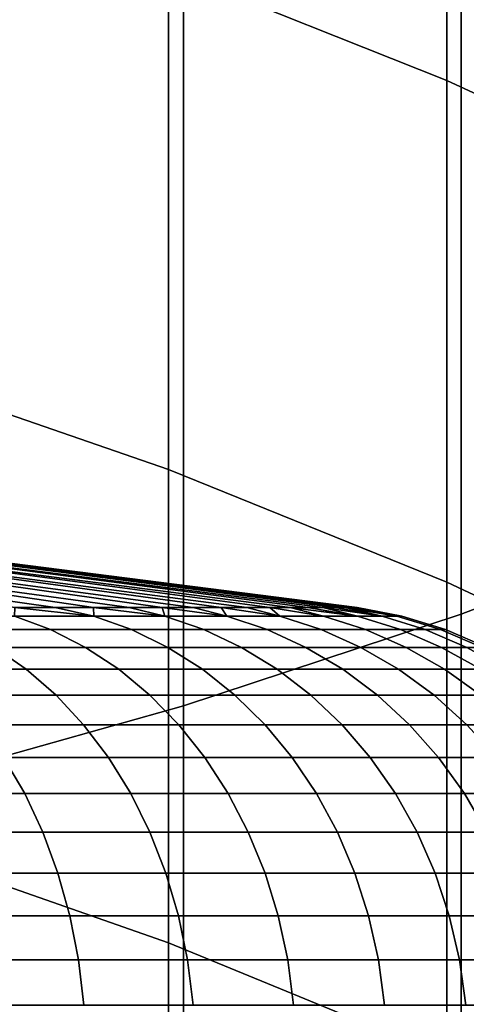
# Model space of a CAD drawing. Header units: metres. Extents: x -28 to 70, y -212 to 28.
# Tile 49 of 239: x 4.289 to 5.288, y -180.752 to -178.55. Entities that reach past the tile are written whole.
import ezdxf

# ---------------------------------------------------------------- set-up
doc = ezdxf.new("R2010")
doc.units = ezdxf.units.M
doc.layers.add('solid_10_261_102_XXX', color=7, linetype='CONTINUOUS')

msp = doc.modelspace()

# ---------------------------------------------------------------- linework, layer by layer
at = {"layer": 'solid_10_261_102_XXX'}
for points in [[(5.244397, -177.505798, 358.578705), (5.244397, -178.68634, 356.445129), (4.62221, -178.437622, 356.31192), (4.62221, -177.260818, 358.438751)], [(5.849443, -177.781265, 358.736084), (5.849443, -178.966003, 356.59491), (5.244397, -178.68634, 356.445129), (5.244397, -177.505798, 358.578705)], [(5.27688, -177.755615, 393.125), (5.27688, -179.8797, 390.97171), (5.880963, -179.649506, 390.750763), (5.880963, -177.53154, 392.897858)], [(4.65555, -177.955078, 393.327209), (4.65555, -180.08461, 391.168396), (5.27688, -179.8797, 390.97171), (5.27688, -177.755615, 393.125)], [(4.019004, -178.129288, 393.503815), (4.019004, -180.263565, 391.340179), (4.65555, -180.08461, 391.168396), (4.65555, -177.955078, 393.327209)], [(4.62221, -178.437622, 356.31192), (4.62221, -179.555908, 354.153748), (3.984917, -179.335846, 354.043488), (3.984917, -178.220657, 356.195709)], [(5.244397, -178.68634, 356.445129), (5.244397, -179.808167, 354.280121), (4.62221, -179.555908, 354.153748), (4.62221, -178.437622, 356.31192)], [(5.849443, -178.966003, 356.59491), (5.849443, -180.091812, 354.422211), (5.244397, -179.808167, 354.280121), (5.244397, -178.68634, 356.445129)], [(4.62221, -179.555908, 354.153748), (4.62221, -180.614822, 351.96582), (3.984917, -180.39183, 351.861633), (3.984917, -179.335846, 354.043488)], [(5.244397, -179.808167, 354.280121), (5.244397, -180.870438, 352.085236), (4.62221, -180.614822, 351.96582), (4.62221, -179.555908, 354.153748)], [(5.27688, -179.8797, 390.97171), (5.27688, -181.944168, 388.7612), (5.880963, -181.708023, 388.546631), (5.880963, -179.649506, 390.750763)], [(4.368338, -179.864517, 293.822052), (4.453695, -179.864517, 293.66806), (3.366314, -179.705093, 293.044281), (3.239432, -179.705093, 293.269928)], [(4.277659, -179.864517, 293.972961), (4.368338, -179.864517, 293.822052), (3.239432, -179.705093, 293.269928)], [(4.453696, -179.864517, 288.931946), (4.368339, -179.864517, 288.777954), (3.239432, -179.705093, 289.330048), (3.366314, -179.705093, 289.555725)], [(4.368339, -179.864517, 288.777954), (4.277659, -179.864517, 288.627045), (3.239432, -179.705093, 289.330048)], [(4.533626, -179.864517, 293.5112), (4.608033, -179.864517, 293.351624), (3.477501, -179.705093, 292.810486), (3.366314, -179.705093, 293.044281)], [(4.453695, -179.864517, 293.66806), (4.533626, -179.864517, 293.5112), (3.366314, -179.705093, 293.044281)], [(4.608034, -179.864517, 289.248383), (4.533627, -179.864517, 289.088806), (3.366314, -179.705093, 289.555725), (3.477501, -179.705093, 289.78952)], [(4.533627, -179.864517, 289.088806), (4.453696, -179.864517, 288.931946), (3.366314, -179.705093, 289.555725)], [(4.676826, -179.864517, 293.189545), (4.739922, -179.864517, 293.025177), (3.572473, -179.705093, 292.569672), (3.477501, -179.705093, 292.810486)], [(4.608033, -179.864517, 293.351624), (4.676826, -179.864517, 293.189545), (3.477501, -179.705093, 292.810486)], [(4.739922, -179.864517, 289.574829), (4.676827, -179.864517, 289.410461), (3.477501, -179.705093, 289.78952), (3.572473, -179.705093, 290.030334)], [(4.676827, -179.864517, 289.410461), (4.608034, -179.864517, 289.248383), (3.477501, -179.705093, 289.78952)], [(4.797242, -179.864517, 292.858704), (4.848718, -179.864517, 292.690338), (3.650789, -179.705093, 292.322906), (3.572473, -179.705093, 292.569672)], [(4.739922, -179.864517, 293.025177), (4.797242, -179.864517, 292.858704), (3.572473, -179.705093, 292.569672)], [(4.848719, -179.864517, 289.909668), (4.797243, -179.864517, 289.741272), (3.572473, -179.705093, 290.030334), (3.650789, -179.705093, 290.2771)], [(4.797243, -179.864517, 289.741272), (4.739922, -179.864517, 289.574829), (3.572473, -179.705093, 290.030334)], [(4.894287, -179.864517, 292.520264), (4.933892, -179.864517, 292.348724), (3.712084, -179.705093, 292.071381), (3.650789, -179.705093, 292.322906)], [(4.848718, -179.864517, 292.690338), (4.894287, -179.864517, 292.520264), (3.650789, -179.705093, 292.322906)], [(4.933893, -179.864517, 290.251282), (4.894287, -179.864517, 290.079712), (3.650789, -179.705093, 290.2771), (3.712084, -179.705093, 290.528625)], [(4.894287, -179.864517, 290.079712), (4.848719, -179.864517, 289.909668), (3.650789, -179.705093, 290.2771)], [(4.967486, -179.864517, 292.175903), (4.995029, -179.864517, 292.002014), (3.756071, -179.705093, 291.816254), (3.712084, -179.705093, 292.071381)], [(4.933892, -179.864517, 292.348724), (4.967486, -179.864517, 292.175903), (3.712084, -179.705093, 292.071381)], [(4.995029, -179.864517, 290.597992), (4.967487, -179.864517, 290.424103), (3.712084, -179.705093, 290.528625), (3.756071, -179.705093, 290.783752)], [(4.967487, -179.864517, 290.424103), (4.933893, -179.864517, 290.251282), (3.712084, -179.705093, 290.528625)], [(5.016486, -179.864517, 291.82724), (5.03183, -179.864517, 291.651855), (3.782546, -179.705093, 291.558746), (3.756071, -179.705093, 291.816254)], [(4.995029, -179.864517, 292.002014), (5.016486, -179.864517, 291.82724), (3.756071, -179.705093, 291.816254)], [(5.03183, -179.864517, 290.948151), (5.016486, -179.864517, 290.772736), (3.756071, -179.705093, 290.783752), (3.782546, -179.705093, 291.04126)], [(5.016486, -179.864517, 290.772736), (4.995029, -179.864517, 290.597992), (3.756071, -179.705093, 290.783752)], [(5.041045, -179.864517, 291.476044), (5.044117, -179.864517, 291.299988), (3.791384, -179.705093, 291.299988), (3.782546, -179.705093, 291.558746)], [(5.03183, -179.864517, 291.651855), (5.041045, -179.864517, 291.476044), (3.782546, -179.705093, 291.558746)], [(5.03183, -179.864517, 290.948151), (3.782546, -179.705093, 291.04126), (3.791384, -179.705093, 291.299988), (5.041045, -179.864517, 291.123962)], [(5.044117, -179.864517, 291.299988), (5.041045, -179.864517, 291.123962), (3.791384, -179.705093, 291.299988)], [(5.849443, -180.091812, 354.422211), (5.849443, -181.157867, 352.219543), (5.244397, -180.870438, 352.085236), (5.244397, -179.808167, 354.280121)], [(4.454837, -179.884293, 288.727997), (4.277081, -179.884293, 288.442139), (4.277659, -179.864517, 288.627045), (4.368339, -179.864517, 288.777954)], [(4.277081, -179.884293, 294.157867), (4.454837, -179.884293, 293.872009), (4.277659, -179.864517, 293.972961)], [(4.454837, -179.884293, 293.872009), (4.368338, -179.864517, 293.822052), (4.277659, -179.864517, 293.972961)], [(4.454837, -179.884293, 293.872009), (4.613515, -179.884293, 293.575134), (4.453695, -179.864517, 293.66806), (4.368338, -179.864517, 293.822052)], [(4.454837, -179.884293, 288.727997), (4.368339, -179.864517, 288.777954), (4.453696, -179.864517, 288.931946)], [(4.613515, -179.884293, 293.575134), (4.533626, -179.864517, 293.5112), (4.453695, -179.864517, 293.66806)], [(4.613515, -179.884293, 289.024872), (4.453696, -179.864517, 288.931946), (4.533627, -179.864517, 289.088806)], [(4.613515, -179.884293, 289.024872), (4.454837, -179.884293, 288.727997), (4.453696, -179.864517, 288.931946)], [(4.613515, -179.884293, 293.575134), (4.752439, -179.884293, 293.268524), (4.608033, -179.864517, 293.351624), (4.533626, -179.864517, 293.5112)], [(4.613515, -179.884293, 289.024872), (4.533627, -179.864517, 289.088806), (4.608034, -179.864517, 289.248383)], [(4.752439, -179.884293, 293.268524), (4.676826, -179.864517, 293.189545), (4.608033, -179.864517, 293.351624)], [(4.752439, -179.884293, 289.331482), (4.608034, -179.864517, 289.248383), (4.676827, -179.864517, 289.410461)], [(4.752439, -179.884293, 289.331482), (4.613515, -179.884293, 289.024872), (4.608034, -179.864517, 289.248383)], [(4.752439, -179.884293, 293.268524), (4.871011, -179.884293, 292.953491), (4.739922, -179.864517, 293.025177), (4.676826, -179.864517, 293.189545)], [(4.752439, -179.884293, 289.331482), (4.676827, -179.864517, 289.410461), (4.739922, -179.864517, 289.574829)], [(4.871011, -179.884293, 289.646515), (4.739922, -179.864517, 289.574829), (4.797243, -179.864517, 289.741272)], [(4.871011, -179.884293, 289.646515), (4.752439, -179.884293, 289.331482), (4.739922, -179.864517, 289.574829)], [(4.871011, -179.884293, 292.953491), (4.797242, -179.864517, 292.858704), (4.739922, -179.864517, 293.025177)], [(4.871011, -179.884293, 292.953491), (4.968725, -179.884293, 292.631378), (4.848718, -179.864517, 292.690338), (4.797242, -179.864517, 292.858704)], [(4.871011, -179.884293, 289.646515), (4.797243, -179.864517, 289.741272), (4.848719, -179.864517, 289.909668)], [(4.968725, -179.884293, 292.631378), (4.894287, -179.864517, 292.520264), (4.848718, -179.864517, 292.690338)], [(4.968725, -179.884293, 289.968628), (4.848719, -179.864517, 289.909668), (4.894287, -179.864517, 290.079712)], [(4.968725, -179.884293, 289.968628), (4.871011, -179.884293, 289.646515), (4.848719, -179.864517, 289.909668)], [(5.045162, -179.884293, 290.296448), (4.968725, -179.884293, 289.968628), (4.894287, -179.864517, 290.079712), (4.933893, -179.864517, 290.251282)], [(5.045162, -179.884293, 292.303558), (4.933892, -179.864517, 292.348724), (4.894287, -179.864517, 292.520264)], [(4.968725, -179.884293, 292.631378), (5.045162, -179.884293, 292.303558), (4.894287, -179.864517, 292.520264)], [(5.045162, -179.884293, 292.303558), (4.967486, -179.864517, 292.175903), (4.933892, -179.864517, 292.348724)], [(5.045162, -179.884293, 290.296448), (4.933893, -179.864517, 290.251282), (4.967487, -179.864517, 290.424103)], [(5.099995, -179.884293, 291.971436), (4.995029, -179.864517, 292.002014), (4.967486, -179.864517, 292.175903)], [(5.045162, -179.884293, 292.303558), (5.099995, -179.884293, 291.971436), (4.967486, -179.864517, 292.175903)], [(5.099995, -179.884293, 290.628571), (5.045162, -179.884293, 290.296448), (4.967487, -179.864517, 290.424103), (4.995029, -179.864517, 290.597992)], [(5.099995, -179.884293, 290.628571), (4.995029, -179.864517, 290.597992), (5.016486, -179.864517, 290.772736)], [(5.099995, -179.884293, 291.971436), (5.016486, -179.864517, 291.82724), (4.995029, -179.864517, 292.002014)], [(5.132989, -179.884293, 290.963562), (5.099995, -179.884293, 290.628571), (5.016486, -179.864517, 290.772736), (5.03183, -179.864517, 290.948151)], [(5.132989, -179.884293, 291.636444), (5.03183, -179.864517, 291.651855), (5.016486, -179.864517, 291.82724)], [(5.099995, -179.884293, 291.971436), (5.132989, -179.884293, 291.636444), (5.016486, -179.864517, 291.82724)], [(5.132989, -179.884293, 290.963562), (5.03183, -179.864517, 290.948151), (5.041045, -179.864517, 291.123962)], [(5.132989, -179.884293, 291.636444), (5.041045, -179.864517, 291.476044), (5.03183, -179.864517, 291.651855)], [(5.144002, -179.884293, 291.299988), (5.132989, -179.884293, 290.963562), (5.041045, -179.864517, 291.123962), (5.044117, -179.864517, 291.299988)], [(5.144002, -179.884293, 291.299988), (5.044117, -179.864517, 291.299988), (5.041045, -179.864517, 291.476044)], [(5.132989, -179.884293, 291.636444), (5.144002, -179.884293, 291.299988), (5.041045, -179.864517, 291.476044)], [(4.358109, -179.914169, 288.388), (4.158324, -179.914169, 288.109192), (4.081011, -179.884293, 288.168518), (4.277081, -179.884293, 288.442139)], [(4.158324, -179.914169, 294.490784), (4.358109, -179.914169, 294.212006), (4.277081, -179.884293, 294.157867), (4.081011, -179.884293, 294.431458)], [(4.539231, -179.914169, 288.67926), (4.358109, -179.914169, 288.388), (4.277081, -179.884293, 288.442139), (4.454837, -179.884293, 288.727997)], [(4.358109, -179.914169, 294.212006), (4.539231, -179.914169, 293.920715), (4.454837, -179.884293, 293.872009), (4.277081, -179.884293, 294.157867)], [(4.700916, -179.914169, 288.98175), (4.539231, -179.914169, 288.67926), (4.454837, -179.884293, 288.727997), (4.613515, -179.884293, 289.024872)], [(4.539231, -179.914169, 293.920715), (4.700916, -179.914169, 293.618225), (4.613515, -179.884293, 293.575134), (4.454837, -179.884293, 293.872009)], [(4.842471, -179.914169, 289.294189), (4.700916, -179.914169, 288.98175), (4.613515, -179.884293, 289.024872), (4.752439, -179.884293, 289.331482)], [(4.700916, -179.914169, 293.618225), (4.842471, -179.914169, 293.305817), (4.752439, -179.884293, 293.268524), (4.613515, -179.884293, 293.575134)], [(4.65555, -180.08461, 391.168396), (4.65555, -182.154373, 388.952209), (5.27688, -181.944168, 388.7612), (5.27688, -179.8797, 390.97171)], [(4.96329, -179.914169, 289.615204), (4.842471, -179.914169, 289.294189), (4.752439, -179.884293, 289.331482), (4.871011, -179.884293, 289.646515)], [(4.842471, -179.914169, 293.305817), (4.96329, -179.914169, 292.984802), (4.871011, -179.884293, 292.953491), (4.752439, -179.884293, 293.268524)], [(5.062855, -179.914169, 289.94342), (4.96329, -179.914169, 289.615204), (4.871011, -179.884293, 289.646515), (4.968725, -179.884293, 289.968628)], [(4.96329, -179.914169, 292.984802), (5.062855, -179.914169, 292.656586), (4.968725, -179.884293, 292.631378), (4.871011, -179.884293, 292.953491)], [(5.14074, -179.914169, 290.277435), (5.062855, -179.914169, 289.94342), (4.968725, -179.884293, 289.968628), (5.045162, -179.884293, 290.296448)], [(5.062855, -179.914169, 292.656586), (5.14074, -179.914169, 292.322571), (5.045162, -179.884293, 292.303558), (4.968725, -179.884293, 292.631378)], [(5.196612, -179.914169, 290.615845), (5.14074, -179.914169, 290.277435), (5.045162, -179.884293, 290.296448), (5.099995, -179.884293, 290.628571)], [(5.14074, -179.914169, 292.322571), (5.196612, -179.914169, 291.984161), (5.099995, -179.884293, 291.971436), (5.045162, -179.884293, 292.303558)], [(5.230231, -179.914169, 290.957184), (5.196612, -179.914169, 290.615845), (5.099995, -179.884293, 290.628571), (5.132989, -179.884293, 290.963562)], [(5.196612, -179.914169, 291.984161), (5.230231, -179.914169, 291.642822), (5.132989, -179.884293, 291.636444), (5.099995, -179.884293, 291.971436)], [(5.241453, -179.914169, 291.299988), (5.230231, -179.914169, 290.957184), (5.132989, -179.884293, 290.963562), (5.144002, -179.884293, 291.299988)], [(5.230231, -179.914169, 291.642822), (5.241453, -179.914169, 291.299988), (5.144002, -179.884293, 291.299988), (5.132989, -179.884293, 291.636444)], [(4.436187, -179.953812, 288.335846), (4.232823, -179.953812, 288.052032), (4.158324, -179.914169, 288.109192), (4.358109, -179.914169, 288.388)], [(4.232823, -179.953812, 294.547974), (4.436187, -179.953812, 294.26416), (4.358109, -179.914169, 294.212006), (4.158324, -179.914169, 294.490784)], [(4.620554, -179.953812, 288.632324), (4.436187, -179.953812, 288.335846), (4.358109, -179.914169, 288.388), (4.539231, -179.914169, 288.67926)], [(4.436187, -179.953812, 294.26416), (4.620554, -179.953812, 293.967682), (4.539231, -179.914169, 293.920715), (4.358109, -179.914169, 294.212006)], [(4.785136, -179.953812, 288.940247), (4.620554, -179.953812, 288.632324), (4.539231, -179.914169, 288.67926), (4.700916, -179.914169, 288.98175)], [(4.620554, -179.953812, 293.967682), (4.785136, -179.953812, 293.65976), (4.700916, -179.914169, 293.618225), (4.539231, -179.914169, 293.920715)], [(4.929226, -179.953812, 289.25824), (4.785136, -179.953812, 288.940247), (4.700916, -179.914169, 288.98175), (4.842471, -179.914169, 289.294189)], [(4.785136, -179.953812, 293.65976), (4.929226, -179.953812, 293.341766), (4.842471, -179.914169, 293.305817), (4.700916, -179.914169, 293.618225)], [(5.052209, -179.953812, 289.584991), (4.929226, -179.953812, 289.25824), (4.842471, -179.914169, 289.294189), (4.96329, -179.914169, 289.615204)], [(4.929226, -179.953812, 293.341766), (5.052209, -179.953812, 293.014984), (4.96329, -179.914169, 292.984802), (4.842471, -179.914169, 293.305817)], [(5.153558, -179.953812, 289.919098), (5.052209, -179.953812, 289.584991), (4.96329, -179.914169, 289.615204), (5.062855, -179.914169, 289.94342)], [(5.052209, -179.953812, 293.014984), (5.153558, -179.953812, 292.680878), (5.062855, -179.914169, 292.656586), (4.96329, -179.914169, 292.984802)], [(5.232839, -179.953812, 290.259125), (5.153558, -179.953812, 289.919098), (5.062855, -179.914169, 289.94342), (5.14074, -179.914169, 290.277435)], [(5.153558, -179.953812, 292.680878), (5.232839, -179.953812, 292.340881), (5.14074, -179.914169, 292.322571), (5.062855, -179.914169, 292.656586)], [(5.289711, -179.953812, 290.603607), (5.232839, -179.953812, 290.259125), (5.14074, -179.914169, 290.277435), (5.196612, -179.914169, 290.615845)], [(5.232839, -179.953812, 292.340881), (5.289711, -179.953812, 291.996399), (5.196612, -179.914169, 291.984161), (5.14074, -179.914169, 292.322571)], [(5.323933, -179.953812, 290.95105), (5.289711, -179.953812, 290.603607), (5.196612, -179.914169, 290.615845), (5.230231, -179.914169, 290.957184)], [(5.289711, -179.953812, 291.996399), (5.323933, -179.953812, 291.648956), (5.230231, -179.914169, 291.642822), (5.196612, -179.914169, 291.984161)], [(5.335356, -179.953812, 291.299988), (5.323933, -179.953812, 290.95105), (5.230231, -179.914169, 290.957184), (5.241453, -179.914169, 291.299988)], [(5.323933, -179.953812, 291.648956), (5.335356, -179.953812, 291.299988), (5.241453, -179.914169, 291.299988), (5.230231, -179.914169, 291.642822)], [(4.303733, -180.002808, 287.99762), (4.078533, -180.002808, 287.723236), (4.011333, -179.953812, 287.782166), (4.232823, -179.953812, 288.052032)], [(4.078533, -180.002808, 294.87677), (4.303733, -180.002808, 294.602356), (4.232823, -179.953812, 294.547974), (4.011333, -179.953812, 294.817841)], [(4.510503, -180.002808, 288.286163), (4.303733, -180.002808, 287.99762), (4.232823, -179.953812, 288.052032), (4.436187, -179.953812, 288.335846)], [(4.303733, -180.002808, 294.602356), (4.510503, -180.002808, 294.313812), (4.436187, -179.953812, 294.26416), (4.232823, -179.953812, 294.547974)], [(4.697959, -180.002808, 288.587646), (4.510503, -180.002808, 288.286163), (4.436187, -179.953812, 288.335846), (4.620554, -179.953812, 288.632324)], [(4.510503, -180.002808, 294.313812), (4.697959, -180.002808, 294.01236), (4.620554, -179.953812, 293.967682), (4.436187, -179.953812, 294.26416)], [(4.865298, -180.002808, 288.900696), (4.697959, -180.002808, 288.587646), (4.620554, -179.953812, 288.632324), (4.785136, -179.953812, 288.940247)], [(4.697959, -180.002808, 294.01236), (4.865298, -180.002808, 293.69931), (4.785136, -179.953812, 293.65976), (4.620554, -179.953812, 293.967682)], [(5.011803, -180.002808, 289.22403), (4.865298, -180.002808, 288.900696), (4.785136, -179.953812, 288.940247), (4.929226, -179.953812, 289.25824)], [(4.865298, -180.002808, 293.69931), (5.011803, -180.002808, 293.375946), (4.929226, -179.953812, 293.341766), (4.785136, -179.953812, 293.65976)], [(5.136847, -180.002808, 289.556274), (5.011803, -180.002808, 289.22403), (4.929226, -179.953812, 289.25824), (5.052209, -179.953812, 289.584991)], [(5.011803, -180.002808, 293.375946), (5.136847, -180.002808, 293.043732), (5.052209, -179.953812, 293.014984), (4.929226, -179.953812, 293.341766)], [(5.239893, -180.002808, 289.895966), (5.136847, -180.002808, 289.556274), (5.052209, -179.953812, 289.584991), (5.153558, -179.953812, 289.919098)], [(5.136847, -180.002808, 293.043732), (5.239893, -180.002808, 292.70401), (5.153558, -179.953812, 292.680878), (5.052209, -179.953812, 293.014984)], [(5.320502, -180.002808, 290.241699), (5.239893, -180.002808, 289.895966), (5.153558, -179.953812, 289.919098), (5.232839, -179.953812, 290.259125)], [(5.239893, -180.002808, 292.70401), (5.320502, -180.002808, 292.358307), (5.232839, -179.953812, 292.340881), (5.153558, -179.953812, 292.680878)], [(5.378327, -180.002808, 290.591919), (5.320502, -180.002808, 290.241699), (5.232839, -179.953812, 290.259125), (5.289711, -179.953812, 290.603607)], [(5.320502, -180.002808, 292.358307), (5.378327, -180.002808, 292.008057), (5.289711, -179.953812, 291.996399), (5.232839, -179.953812, 292.340881)], [(4.370318, -180.060638, 287.946533), (4.141634, -180.060638, 287.667877), (4.078533, -180.002808, 287.723236), (4.303733, -180.002808, 287.99762)], [(4.141634, -180.060638, 294.932129), (4.370318, -180.060638, 294.653473), (4.303733, -180.002808, 294.602356), (4.078533, -180.002808, 294.87677)], [(4.580287, -180.060638, 288.239563), (4.370318, -180.060638, 287.946533), (4.303733, -180.002808, 287.99762), (4.510503, -180.002808, 288.286163)], [(4.370318, -180.060638, 294.653473), (4.580287, -180.060638, 294.360443), (4.510503, -180.002808, 294.313812), (4.303733, -180.002808, 294.602356)], [(4.770644, -180.060638, 288.545654), (4.580287, -180.060638, 288.239563), (4.510503, -180.002808, 288.286163), (4.697959, -180.002808, 288.587646)], [(4.580287, -180.060638, 294.360443), (4.770644, -180.060638, 294.054321), (4.697959, -180.002808, 294.01236), (4.510503, -180.002808, 294.313812)], [(4.940571, -180.060638, 288.863586), (4.770644, -180.060638, 288.545654), (4.697959, -180.002808, 288.587646), (4.865298, -180.002808, 288.900696)], [(4.770644, -180.060638, 294.054321), (4.940571, -180.060638, 293.73642), (4.865298, -180.002808, 293.69931), (4.697959, -180.002808, 294.01236)], [(5.089343, -180.060638, 289.191925), (4.940571, -180.060638, 288.863586), (4.865298, -180.002808, 288.900696), (5.011803, -180.002808, 289.22403)], [(4.940571, -180.060638, 293.73642), (5.089343, -180.060638, 293.408081), (5.011803, -180.002808, 293.375946), (4.865298, -180.002808, 293.69931)], [(5.216321, -180.060638, 289.529297), (5.089343, -180.060638, 289.191925), (5.011803, -180.002808, 289.22403), (5.136847, -180.002808, 289.556274)], [(5.089343, -180.060638, 293.408081), (5.216321, -180.060638, 293.070709), (5.136847, -180.002808, 293.043732), (5.011803, -180.002808, 293.375946)], [(5.320962, -180.060638, 289.874268), (5.216321, -180.060638, 289.529297), (5.136847, -180.002808, 289.556274), (5.239893, -180.002808, 289.895966)], [(5.216321, -180.060638, 293.070709), (5.320962, -180.060638, 292.725739), (5.239893, -180.002808, 292.70401), (5.136847, -180.002808, 293.043732)], [(5.402818, -180.060638, 290.225311), (5.320962, -180.060638, 289.874268), (5.239893, -180.002808, 289.895966), (5.320502, -180.002808, 290.241699)], [(5.320962, -180.060638, 292.725739), (5.402818, -180.060638, 292.374695), (5.320502, -180.002808, 292.358307), (5.239893, -180.002808, 292.70401)], [(4.431886, -180.126724, 287.899292), (4.19998, -180.126724, 287.61673), (4.141634, -180.060638, 287.667877), (4.370318, -180.060638, 287.946533)], [(4.19998, -180.126724, 294.983276), (4.431886, -180.126724, 294.700714), (4.370318, -180.060638, 294.653473), (4.141634, -180.060638, 294.932129)], [(4.644814, -180.126724, 288.196442), (4.431886, -180.126724, 287.899292), (4.370318, -180.060638, 287.946533), (4.580287, -180.060638, 288.239563)], [(4.431886, -180.126724, 294.700714), (4.644814, -180.126724, 294.403564), (4.580287, -180.060638, 294.360443), (4.370318, -180.060638, 294.653473)], [(4.837852, -180.126724, 288.506866), (4.644814, -180.126724, 288.196442), (4.580287, -180.060638, 288.239563), (4.770644, -180.060638, 288.545654)], [(4.644814, -180.126724, 294.403564), (4.837852, -180.126724, 294.09314), (4.770644, -180.060638, 294.054321), (4.580287, -180.060638, 294.360443)], [(5.010173, -180.126724, 288.829254), (4.837852, -180.126724, 288.506866), (4.770644, -180.060638, 288.545654), (4.940571, -180.060638, 288.863586)], [(4.837852, -180.126724, 294.09314), (5.010173, -180.126724, 293.770752), (4.940571, -180.060638, 293.73642), (4.770644, -180.060638, 294.054321)], [(5.161041, -180.126724, 289.162231), (5.010173, -180.126724, 288.829254), (4.940571, -180.060638, 288.863586), (5.089343, -180.060638, 289.191925)], [(5.010173, -180.126724, 293.770752), (5.161041, -180.126724, 293.437775), (5.089343, -180.060638, 293.408081), (4.940571, -180.060638, 293.73642)], [(5.289807, -180.126724, 289.504364), (5.161041, -180.126724, 289.162231), (5.089343, -180.060638, 289.191925), (5.216321, -180.060638, 289.529297)], [(5.161041, -180.126724, 293.437775), (5.289807, -180.126724, 293.095642), (5.216321, -180.060638, 293.070709), (5.089343, -180.060638, 293.408081)], [(5.395923, -180.126724, 289.854156), (5.289807, -180.126724, 289.504364), (5.216321, -180.060638, 289.529297), (5.320962, -180.060638, 289.874268)], [(5.289807, -180.126724, 293.095642), (5.395923, -180.126724, 292.745819), (5.320962, -180.060638, 292.725739), (5.216321, -180.060638, 293.070709)], [(4.019004, -180.263565, 391.340179), (4.019004, -182.337952, 389.119049), (4.65555, -182.154373, 388.952209), (4.65555, -180.08461, 391.168396)], [(4.487798, -180.200363, 287.856384), (4.252966, -180.200363, 287.570251), (4.19998, -180.126724, 287.61673), (4.431886, -180.126724, 287.899292)], [(4.252966, -180.200363, 295.029755), (4.487798, -180.200363, 294.743622), (4.431886, -180.126724, 294.700714), (4.19998, -180.126724, 294.983276)], [(4.703412, -180.200363, 288.157288), (4.487798, -180.200363, 287.856384), (4.431886, -180.126724, 287.899292), (4.644814, -180.126724, 288.196442)], [(4.487798, -180.200363, 294.743622), (4.703412, -180.200363, 294.442719), (4.644814, -180.126724, 294.403564), (4.431886, -180.126724, 294.700714)], [(4.898885, -180.200363, 288.471619), (4.703412, -180.200363, 288.157288), (4.644814, -180.126724, 288.196442), (4.837852, -180.126724, 288.506866)], [(4.703412, -180.200363, 294.442719), (4.898885, -180.200363, 294.128387), (4.837852, -180.126724, 294.09314), (4.644814, -180.126724, 294.403564)], [(5.073381, -180.200363, 288.798096), (4.898885, -180.200363, 288.471619), (4.837852, -180.126724, 288.506866), (5.010173, -180.126724, 288.829254)], [(4.898885, -180.200363, 294.128387), (5.073381, -180.200363, 293.80191), (5.010173, -180.126724, 293.770752), (4.837852, -180.126724, 294.09314)], [(5.226151, -180.200363, 289.135254), (5.073381, -180.200363, 288.798096), (5.010173, -180.126724, 288.829254), (5.161041, -180.126724, 289.162231)], [(5.073381, -180.200363, 293.80191), (5.226151, -180.200363, 293.464752), (5.161041, -180.126724, 293.437775), (5.010173, -180.126724, 293.770752)], [(5.356543, -180.200363, 289.481689), (5.226151, -180.200363, 289.135254), (5.161041, -180.126724, 289.162231), (5.289807, -180.126724, 289.504364)], [(5.226151, -180.200363, 293.464752), (5.356543, -180.200363, 293.118286), (5.289807, -180.126724, 293.095642), (5.161041, -180.126724, 293.437775)], [(4.300042, -180.280792, 287.528961), (4.044198, -180.280792, 287.255798), (3.999923, -180.200363, 287.300079), (4.252966, -180.200363, 287.570251)], [(4.044198, -180.280792, 295.344208), (4.300042, -180.280792, 295.071045), (4.252966, -180.200363, 295.029755), (3.999923, -180.200363, 295.299927)], [(4.537472, -180.280792, 287.818268), (4.300042, -180.280792, 287.528961), (4.252966, -180.200363, 287.570251), (4.487798, -180.200363, 287.856384)], [(4.300042, -180.280792, 295.071045), (4.537472, -180.280792, 294.781738), (4.487798, -180.200363, 294.743622), (4.252966, -180.200363, 295.029755)], [(4.755473, -180.280792, 288.122498), (4.537472, -180.280792, 287.818268), (4.487798, -180.200363, 287.856384), (4.703412, -180.200363, 288.157288)], [(4.537472, -180.280792, 294.781738), (4.755473, -180.280792, 294.477509), (4.703412, -180.200363, 294.442719), (4.487798, -180.200363, 294.743622)], [(4.95311, -180.280792, 288.440308), (4.755473, -180.280792, 288.122498), (4.703412, -180.200363, 288.157288), (4.898885, -180.200363, 288.471619)], [(4.755473, -180.280792, 294.477509), (4.95311, -180.280792, 294.159668), (4.898885, -180.200363, 294.128387), (4.703412, -180.200363, 294.442719)], [(5.129537, -180.280792, 288.770386), (4.95311, -180.280792, 288.440308), (4.898885, -180.200363, 288.471619), (5.073381, -180.200363, 288.798096)], [(4.95311, -180.280792, 294.159668), (5.129537, -180.280792, 293.82962), (5.073381, -180.200363, 293.80191), (4.898885, -180.200363, 294.128387)], [(5.283998, -180.280792, 289.111298), (5.129537, -180.280792, 288.770386), (5.073381, -180.200363, 288.798096), (5.226151, -180.200363, 289.135254)], [(5.129537, -180.280792, 293.82962), (5.283998, -180.280792, 293.488708), (5.226151, -180.200363, 293.464752), (5.073381, -180.200363, 293.80191)], [(5.415833, -180.280792, 289.461578), (5.283998, -180.280792, 289.111298), (5.226151, -180.200363, 289.135254), (5.356543, -180.200363, 289.481689)], [(5.283998, -180.280792, 293.488708), (5.415833, -180.280792, 293.138428), (5.356543, -180.200363, 293.118286), (5.226151, -180.200363, 293.464752)], [(4.340717, -180.367172, 287.493286), (4.082452, -180.367172, 287.21756), (4.044198, -180.280792, 287.255798), (4.300042, -180.280792, 287.528961)], [(4.082452, -180.367172, 295.382446), (4.340717, -180.367172, 295.10672), (4.300042, -180.280792, 295.071045), (4.044198, -180.280792, 295.344208)], [(4.580393, -180.367172, 287.785339), (4.340717, -180.367172, 287.493286), (4.300042, -180.280792, 287.528961), (4.537472, -180.280792, 287.818268)], [(4.340717, -180.367172, 295.10672), (4.580393, -180.367172, 294.814667), (4.537472, -180.280792, 294.781738), (4.300042, -180.280792, 295.071045)], [(4.800456, -180.367172, 288.092438), (4.580393, -180.367172, 287.785339), (4.537472, -180.280792, 287.818268), (4.755473, -180.280792, 288.122498)], [(4.580393, -180.367172, 294.814667), (4.800456, -180.367172, 294.507568), (4.755473, -180.280792, 294.477509), (4.537472, -180.280792, 294.781738)], [(4.999963, -180.367172, 288.413269), (4.800456, -180.367172, 288.092438), (4.755473, -180.280792, 288.122498), (4.95311, -180.280792, 288.440308)], [(4.800456, -180.367172, 294.507568), (4.999963, -180.367172, 294.186737), (4.95311, -180.280792, 294.159668), (4.755473, -180.280792, 294.477509)], [(5.178059, -180.367172, 288.74646), (4.999963, -180.367172, 288.413269), (4.95311, -180.280792, 288.440308), (5.129537, -180.280792, 288.770386)], [(4.999963, -180.367172, 294.186737), (5.178059, -180.367172, 293.853546), (5.129537, -180.280792, 293.82962), (4.95311, -180.280792, 294.159668)], [(5.333981, -180.367172, 289.090607), (5.178059, -180.367172, 288.74646), (5.129537, -180.280792, 288.770386), (5.283998, -180.280792, 289.111298)], [(5.178059, -180.367172, 293.853546), (5.333981, -180.367172, 293.509399), (5.283998, -180.280792, 293.488708), (5.129537, -180.280792, 293.82962)], [(5.467063, -180.367172, 289.444183), (5.333981, -180.367172, 289.090607), (5.283998, -180.280792, 289.111298), (5.415833, -180.280792, 289.461578)], [(5.333981, -180.367172, 293.509399), (5.467063, -180.367172, 293.155823), (5.415833, -180.280792, 293.138428), (5.283998, -180.280792, 293.488708)], [(4.374569, -180.458618, 287.463593), (4.114291, -180.458618, 287.185699), (4.082452, -180.367172, 287.21756), (4.340717, -180.367172, 287.493286)], [(4.114291, -180.458618, 295.414276), (4.374569, -180.458618, 295.136383), (4.340717, -180.367172, 295.10672), (4.082452, -180.367172, 295.382446)], [(4.616115, -180.458618, 287.757935), (4.374569, -180.458618, 287.463593), (4.340717, -180.367172, 287.493286), (4.580393, -180.367172, 287.785339)], [(4.374569, -180.458618, 295.136383), (4.616115, -180.458618, 294.842072), (4.580393, -180.367172, 294.814667), (4.340717, -180.367172, 295.10672)], [(4.837894, -180.458618, 288.067413), (4.616115, -180.458618, 287.757935), (4.580393, -180.367172, 287.785339), (4.800456, -180.367172, 288.092438)], [(4.616115, -180.458618, 294.842072), (4.837894, -180.458618, 294.532593), (4.800456, -180.367172, 294.507568), (4.580393, -180.367172, 294.814667)], [(5.038957, -180.458618, 288.390747), (4.837894, -180.458618, 288.067413), (4.800456, -180.367172, 288.092438), (4.999963, -180.367172, 288.413269)], [(4.837894, -180.458618, 294.532593), (5.038957, -180.458618, 294.209229), (4.999963, -180.367172, 294.186737), (4.800456, -180.367172, 294.507568)], [(5.218441, -180.458618, 288.726562), (5.038957, -180.458618, 288.390747), (4.999963, -180.367172, 288.413269), (5.178059, -180.367172, 288.74646)], [(5.038957, -180.458618, 294.209229), (5.218441, -180.458618, 293.873444), (5.178059, -180.367172, 293.853546), (4.999963, -180.367172, 294.186737)], [(5.37558, -180.458618, 289.073364), (5.218441, -180.458618, 288.726562), (5.178059, -180.367172, 288.74646), (5.333981, -180.367172, 289.090607)], [(5.218441, -180.458618, 293.873444), (5.37558, -180.458618, 293.526642), (5.333981, -180.367172, 293.509399), (5.178059, -180.367172, 293.853546)], [(4.62221, -180.614822, 351.96582), (4.62221, -181.613571, 349.749786), (3.984917, -181.387817, 349.651733), (3.984917, -180.39183, 351.861633)], [(4.401248, -180.554169, 287.440216), (4.139382, -180.554169, 287.160614), (4.114291, -180.458618, 287.185699), (4.374569, -180.458618, 287.463593)], [(4.139382, -180.554169, 295.439392), (4.401248, -180.554169, 295.15979), (4.374569, -180.458618, 295.136383), (4.114291, -180.458618, 295.414276)], [(4.644267, -180.554169, 287.736328), (4.401248, -180.554169, 287.440216), (4.374569, -180.458618, 287.463593), (4.616115, -180.458618, 287.757935)], [(4.401248, -180.554169, 295.15979), (4.644267, -180.554169, 294.863678), (4.616115, -180.458618, 294.842072), (4.374569, -180.458618, 295.136383)], [(4.867398, -180.554169, 288.047699), (4.644267, -180.554169, 287.736328), (4.616115, -180.458618, 287.757935), (4.837894, -180.458618, 288.067413)], [(4.644267, -180.554169, 294.863678), (4.867398, -180.554169, 294.552277), (4.837894, -180.458618, 294.532593), (4.616115, -180.458618, 294.842072)], [(5.069687, -180.554169, 288.373016), (4.867398, -180.554169, 288.047699), (4.837894, -180.458618, 288.067413), (5.038957, -180.458618, 288.390747)], [(4.867398, -180.554169, 294.552277), (5.069687, -180.554169, 294.22699), (5.038957, -180.458618, 294.209229), (4.837894, -180.458618, 294.532593)], [(5.250266, -180.554169, 288.710846), (5.069687, -180.554169, 288.373016), (5.038957, -180.458618, 288.390747), (5.218441, -180.458618, 288.726562)], [(5.069687, -180.554169, 294.22699), (5.250266, -180.554169, 293.88913), (5.218441, -180.458618, 293.873444), (5.038957, -180.458618, 294.209229)], [(5.408363, -180.554169, 289.059784), (5.250266, -180.554169, 288.710846), (5.218441, -180.458618, 288.726562), (5.37558, -180.458618, 289.073364)], [(5.250266, -180.554169, 293.88913), (5.408363, -180.554169, 293.540222), (5.37558, -180.458618, 293.526642), (5.218441, -180.458618, 293.873444)], [(4.420475, -180.652832, 287.42334), (4.157465, -180.652832, 287.142548), (4.139382, -180.554169, 287.160614), (4.401248, -180.554169, 287.440216)], [(4.157465, -180.652832, 295.457458), (4.420475, -180.652832, 295.176666), (4.401248, -180.554169, 295.15979), (4.139382, -180.554169, 295.439392)], [(4.664555, -180.652832, 287.720764), (4.420475, -180.652832, 287.42334), (4.401248, -180.554169, 287.440216), (4.644267, -180.554169, 287.736328)], [(4.420475, -180.652832, 295.176666), (4.664555, -180.652832, 294.879242), (4.644267, -180.554169, 294.863678), (4.401248, -180.554169, 295.15979)], [(4.888661, -180.652832, 288.033508), (4.664555, -180.652832, 287.720764), (4.644267, -180.554169, 287.736328), (4.867398, -180.554169, 288.047699)], [(4.664555, -180.652832, 294.879242), (4.888661, -180.652832, 294.566498), (4.867398, -180.554169, 294.552277), (4.644267, -180.554169, 294.863678)], [(5.091834, -180.652832, 288.360229), (4.888661, -180.652832, 288.033508), (4.867398, -180.554169, 288.047699), (5.069687, -180.554169, 288.373016)], [(4.888661, -180.652832, 294.566498), (5.091834, -180.652832, 294.239777), (5.069687, -180.554169, 294.22699), (4.867398, -180.554169, 294.552277)], [(5.273202, -180.652832, 288.699554), (5.091834, -180.652832, 288.360229), (5.069687, -180.554169, 288.373016), (5.250266, -180.554169, 288.710846)], [(5.091834, -180.652832, 294.239777), (5.273202, -180.652832, 293.900452), (5.250266, -180.554169, 293.88913), (5.069687, -180.554169, 294.22699)], [(5.431989, -180.652832, 289.049988), (5.273202, -180.652832, 288.699554), (5.250266, -180.554169, 288.710846), (5.408363, -180.554169, 289.059784)], [(5.273202, -180.652832, 293.900452), (5.431989, -180.652832, 293.550018), (5.408363, -180.554169, 293.540222), (5.250266, -180.554169, 293.88913)], [(5.244397, -180.870438, 352.085236), (5.244397, -181.87236, 349.862183), (4.62221, -181.613571, 349.749786), (4.62221, -180.614822, 351.96582)], [(4.43205, -180.753601, 287.413208), (4.168352, -180.753601, 287.131653), (4.157465, -180.652832, 287.142548), (4.420475, -180.652832, 287.42334)], [(4.168352, -180.753601, 295.468353), (4.43205, -180.753601, 295.186798), (4.420475, -180.652832, 295.176666), (4.157465, -180.652832, 295.457458)], [(4.67677, -180.753601, 287.711395), (4.43205, -180.753601, 287.413208), (4.420475, -180.652832, 287.42334), (4.664555, -180.652832, 287.720764)], [(4.43205, -180.753601, 295.186798), (4.67677, -180.753601, 294.888611), (4.664555, -180.652832, 294.879242), (4.420475, -180.652832, 295.176666)], [(4.901463, -180.753601, 288.024933), (4.67677, -180.753601, 287.711395), (4.664555, -180.652832, 287.720764), (4.888661, -180.652832, 288.033508)], [(4.67677, -180.753601, 294.888611), (4.901463, -180.753601, 294.575043), (4.888661, -180.652832, 294.566498), (4.664555, -180.652832, 294.879242)], [(5.105167, -180.753601, 288.352539), (4.901463, -180.753601, 288.024933), (4.888661, -180.652832, 288.033508), (5.091834, -180.652832, 288.360229)], [(4.901463, -180.753601, 294.575043), (5.105167, -180.753601, 294.247467), (5.091834, -180.652832, 294.239777), (4.888661, -180.652832, 294.566498)], [(5.28701, -180.753601, 288.692749), (5.105167, -180.753601, 288.352539), (5.091834, -180.652832, 288.360229), (5.273202, -180.652832, 288.699554)], [(5.105167, -180.753601, 294.247467), (5.28701, -180.753601, 293.907257), (5.273202, -180.652832, 293.900452), (5.091834, -180.652832, 294.239777)], [(5.446214, -180.753601, 289.044098), (5.28701, -180.753601, 288.692749), (5.273202, -180.652832, 288.699554), (5.431989, -180.652832, 289.049988)], [(5.28701, -180.753601, 293.907257), (5.446214, -180.753601, 293.555908), (5.431989, -180.652832, 293.550018), (5.273202, -180.652832, 293.900452)]]:
    msp.add_3dface(points, dxfattribs=at)

doc.saveas('drawing.dxf')
